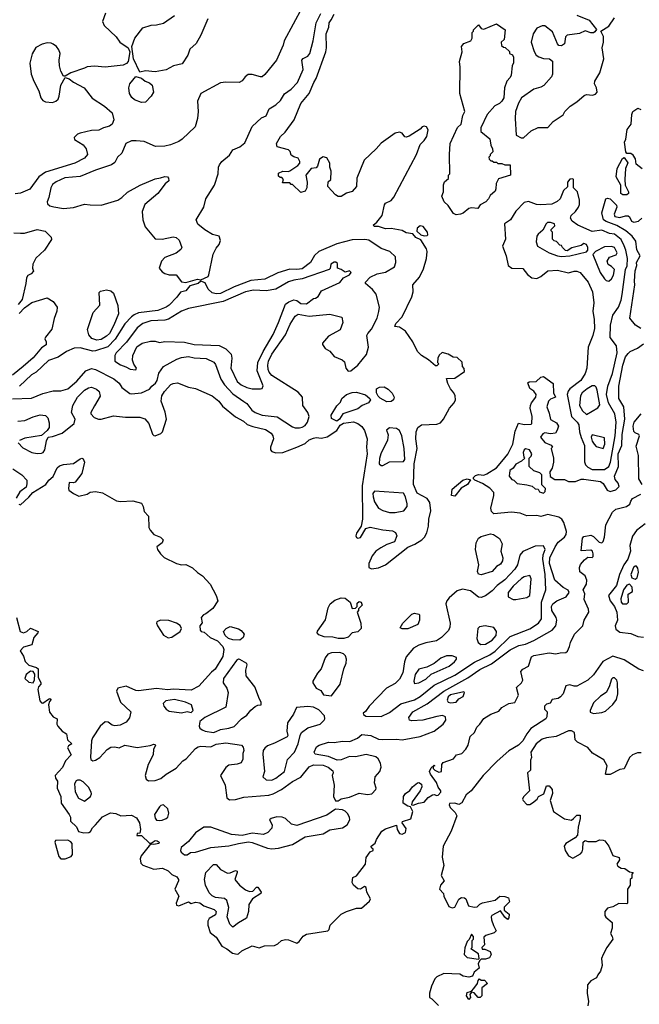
# Model space of a CAD drawing. Extents: x 2293830 to 2387798, y 66850 to 233222.
# Tile 18 of 192: x 2324948 to 2329415, y 138335 to 145438. Entities that reach past the tile are written whole.
import ezdxf

# ---------------------------------------------------------------- set-up
doc = ezdxf.new("R2010")
doc.units = 0

msp = doc.modelspace()

# ---------------------------------------------------------------- linework, layer by layer
at = {"layer": '0CON05XD'}
for points in [[(2325565.7, 145485), (2325546, 145425), (2325556.2, 145395), (2325643.3, 145315), (2325670, 145275), (2325730, 145235), (2325742.5, 145205), (2325730, 145135), (2325718.3, 145121.7), (2325695, 145110), (2325565, 145095.7), (2325487.3, 145102.7), (2325435, 145097.5), (2325415, 145088.6), (2325317.5, 145055), (2325275, 145030), (2325265, 145030), (2325245.7, 145065.7), (2325235.6, 145105), (2325232.7, 145145), (2325239.4, 145195), (2325230.7, 145220.7), (2325213.6, 145243.6), (2325190.5, 145260.5), (2325175, 145268.1), (2325145, 145270.6), (2325108.9, 145261.1), (2325065, 145236), (2325038.1, 145191.9), (2325021.4, 145125), (2325030.6, 145045), (2325049.2, 144995), (2325086, 144925), (2325101.2, 144875), (2325115.8, 144855.8), (2325135, 144844.2), (2325185, 144841.4), (2325209.3, 144850.7), (2325224.2, 144865), (2325232.5, 144885), (2325244.2, 144965.8), (2325275, 145020), (2325305, 145010), (2325335, 144986), (2325413.3, 144945), (2325471.7, 144871.7), (2325558.8, 144815), (2325615.8, 144765), (2325626, 144715), (2325613.8, 144685), (2325595, 144670), (2325552.3, 144657.7), (2325519.5, 144640.5), (2325465, 144637.5), (2325385, 144620), (2325365, 144611.2), (2325341.7, 144588.3), (2325342.3, 144572.3), (2325406.7, 144535), (2325426.2, 144505), (2325436.7, 144465), (2325415, 144438.8), (2325345, 144403.1), (2325135, 144338.1), (2325085.8, 144305), (2325020, 144215), (2324955, 144186.7), (2324915, 144180.6)], [(2326985, 145526.7), (2326855.3, 145285), (2326847.2, 145252.8), (2326799.2, 145145), (2326715, 145041.2), (2326695, 145026.7), (2326685, 145026.7), (2326623, 145043), (2326595, 145042.5), (2326572.5, 145025), (2326553, 144997), (2326530, 144985), (2326435, 144988), (2326395, 144982.5), (2326254.5, 144905.5), (2326229.1, 144850.9), (2326234.2, 144775.8), (2326230.8, 144725), (2326212, 144665), (2326120, 144575), (2326095, 144558.8), (2326035.9, 144534.1), (2325995, 144526.2), (2325925.9, 144524.1), (2325845, 144560), (2325786.7, 144563.3), (2325755, 144563.3), (2325712.5, 144545), (2325683.8, 144475), (2325653.2, 144446.8), (2325633.1, 144406.9), (2325610.3, 144389.7), (2325495, 144353.3), (2325385, 144306.5), (2325274.1, 144295.9), (2325210.9, 144269.1), (2325185, 144248), (2325171.4, 144225), (2325158, 144155), (2325146.2, 144125), (2325149.3, 144109.3), (2325166.1, 144096.1), (2325195, 144087.5), (2325265, 144076.7), (2325335, 144081.8), (2325415, 144107.5), (2325455, 144101.1), (2325535, 144100.8), (2325655, 144136.2), (2325685, 144154), (2325725, 144194), (2325817, 144243), (2325925, 144290), (2325962, 144298), (2325995, 144307.5), (2326012.5, 144305), (2326021.2, 144295), (2326022.5, 144275), (2325996.2, 144253.8), (2325944, 144185), (2325851.2, 144105), (2325830, 144055), (2325836, 143995), (2325852.7, 143942.7), (2325925, 143856.7), (2325975, 143854), (2326055, 143871.2), (2326075, 143866.7), (2326097.5, 143847.5), (2326117.5, 143795), (2326110.7, 143779.3), (2326075, 143753.8), (2325995, 143723.3), (2325970, 143695), (2325953.8, 143645), (2325975, 143618.8), (2325995, 143607.5), (2326025, 143596.2), (2326075, 143596.7), (2326115, 143546.7), (2326145, 143541.2)], [(2326303.3, 145445), (2326253.3, 145325), (2326220, 145265), (2326175, 145226.2), (2326159.1, 145180.9), (2326120.5, 145119.5), (2326055.9, 145104.1), (2326005, 145077.1), (2325925, 145061.9), (2325855, 145068), (2325815, 145060), (2325767.5, 145155), (2325757.5, 145245), (2325778.8, 145305), (2325835, 145378), (2325895, 145399.4), (2325935, 145401.1), (2325985, 145413.5), (2326065, 145467.5)], [(2326145, 143541.2), (2326230, 143565), (2326255, 143560), (2326305.6, 143584.4), (2326312.7, 143597.3), (2326342.6, 143747.4), (2326365, 143790), (2326386.2, 143815), (2326396.7, 143845), (2326385.9, 143875.9), (2326338.3, 143888.3), (2326282.1, 143922.1), (2326233.2, 143963.2), (2326219.2, 143995), (2326276.2, 144085), (2326288.8, 144145), (2326352, 144245), (2326379.2, 144325), (2326381.2, 144375), (2326388.8, 144391.2), (2326406.2, 144415), (2326459.5, 144460.5), (2326485, 144498.8), (2326535, 144521.4), (2326570.7, 144549.3), (2326625, 144666.7), (2326690.7, 144729.3), (2326725, 144743.1), (2326746.2, 144793.8), (2326795.4, 144824.6), (2326828.8, 144855), (2326856.2, 144903.8), (2326905, 144936), (2326950, 144985), (2326991.7, 145078.3), (2326981.8, 145145), (2326991.9, 145158.1), (2327026.4, 145175), (2327038.8, 145195), (2327064.1, 145285.9), (2327086.1, 145415), (2327118.1, 145481.9)], [(2327535, 141484.4), (2327585, 141504.4), (2327747.2, 141632.8), (2327796.7, 141653.3), (2327848, 141685), (2327866.3, 141703.7), (2327882.2, 141735), (2327895.4, 141784.6), (2327898.5, 141835), (2327911.2, 141895), (2327903.8, 141953.8), (2327884.7, 141984.7), (2327813.1, 142023.1), (2327787.3, 142085), (2327790.7, 142235), (2327814.4, 142345), (2327803.3, 142415), (2327805.6, 142464.4), (2327818, 142495), (2327844.5, 142515.5), (2327955, 142518.8), (2327980.5, 142529.5), (2328003.8, 142555), (2328046.9, 142635), (2328080.6, 142675), (2328090, 142695), (2328088.1, 142725), (2328078.9, 142745), (2328054.4, 142775), (2328035, 142812.5), (2328025, 142850), (2328085, 142852.5), (2328155, 142900), (2328151.7, 142921.7), (2328140, 142935), (2328138.3, 142968.3), (2328101.7, 143001.7), (2328073, 143003), (2328036, 143026), (2327993.9, 143036.1), (2327971.7, 143018.3), (2327962.5, 142995), (2327960, 142965), (2327970, 142955), (2327955, 142940), (2327945, 142940), (2327894.3, 142984.3), (2327844.4, 143014.4), (2327816.2, 143045), (2327782.5, 143115), (2327729.7, 143189.7), (2327685, 143218.8), (2327652.5, 143225), (2327660, 143245), (2327706.2, 143295), (2327775, 143437.5), (2327783.8, 143475), (2327783.3, 143525), (2327830.7, 143579.3), (2327860.3, 143639.7), (2327881.4, 143715), (2327886, 143765), (2327880, 143785), (2327839.3, 143849.3), (2327805, 143866.7), (2327782.3, 143892.3), (2327735, 143900.9), (2327705, 143916.8), (2327625, 143931.1), (2327585, 143929.5), (2327535, 143945.7), (2327505, 143946.7), (2327496.7, 143955), (2327523.8, 143976.2), (2327561.9, 144025), (2327577, 144103), (2327585, 144113.3), (2327625, 144133.8), (2327645, 144156.7), (2327808.1, 144465), (2327835, 144537.5), (2327865, 144566.7), (2327883.8, 144595), (2327893, 144643), (2327880, 144665), (2327865, 144670), (2327850, 144665), (2327835, 144647.5), (2327755, 144596.7), (2327735, 144590), (2327723.6, 144593.6), (2327705, 144620), (2327685, 144626.2), (2327655, 144618.8), (2327555, 144547.5), (2327518.8, 144505), (2327431.2, 144425), (2327377.5, 144295), (2327376.7, 144235), (2327345, 144197.5), (2327305, 144186.7), (2327265, 144162.5), (2327245, 144162.5), (2327223.6, 144173.6), (2327170, 144235), (2327171.7, 144268.3), (2327190, 144285), (2327192.5, 144345), (2327183.3, 144373.3), (2327183, 144403), (2327161.7, 144441.7), (2327135, 144448), (2327108.6, 144431.4), (2327095, 144380), (2327085, 144370), (2327050, 144365), (2327010, 144315), (2327020, 144265), (2327017.5, 144225), (2327005, 144200), (2326975, 144190), (2326915, 144250), (2326905, 144250), (2326895, 144260), (2326841.7, 144261.7), (2326850, 144285), (2326838.3, 144298.3), (2326825, 144300), (2326815, 144310), (2326815, 144330), (2326843.9, 144346.1), (2326885, 144342.5), (2326895, 144347.5), (2326952.5, 144385), (2326967, 144403), (2326967.5, 144415), (2326955, 144440), (2326925, 144447.5), (2326905, 144460), (2326897, 144487), (2326885, 144500), (2326805, 144520), (2326800, 144545), (2326827.5, 144595), (2326863, 144627), (2326925.7, 144714.3), (2326975, 144833.3), (2327035.3, 144904.7), (2327067.8, 144985), (2327086, 145014), (2327155.6, 145205), (2327160.6, 145235), (2327156.7, 145335), (2327175.6, 145385), (2327180, 145415), (2327192.4, 145437.6), (2327215, 145478)], [(2328965, 145470), (2329052.5, 145435), (2329107, 145367), (2329095, 145350), (2329085, 145342.5), (2329065, 145342.5), (2329025, 145356.2), (2328983, 145337), (2328895, 145326.7), (2328883.3, 145315), (2328876.1, 145263.9), (2328855, 145250), (2328835, 145252.5), (2328825, 145262.5), (2328790.3, 145350.3), (2328735, 145393.3), (2328715, 145393.3), (2328675, 145376.7), (2328649.2, 145335), (2328636.2, 145275), (2328657.3, 145207.3), (2328672.3, 145182.3), (2328690.5, 145170.5), (2328725, 145158.8), (2328766.4, 145156.4), (2328788.8, 145138.8), (2328790, 145045), (2328782.5, 145025), (2328725.8, 144964.2), (2328705, 144951.2), (2328655, 144936), (2328566.2, 144875), (2328544.2, 144835), (2328523.1, 144775), (2328519.4, 144725), (2328527.5, 144605), (2328562.5, 144585), (2328580, 144585), (2328634.2, 144635.8), (2328685, 144660), (2328755, 144660), (2328795, 144703.3), (2328865, 144752.5), (2328877.5, 144775), (2328917.5, 144815), (2328963.6, 144846.4), (2329018.3, 144891.7), (2329035, 144897.5), (2329077, 144893), (2329098.3, 144901.7), (2329110, 144915), (2329107.5, 144945), (2329092.5, 144975), (2329093.3, 144995), (2329131.2, 145055), (2329158.8, 145155), (2329147.5, 145235), (2329156.2, 145275), (2329155.9, 145315.9), (2329137.5, 145355), (2329195, 145390), (2329235, 145450)], [(2328095, 144031.2), (2328075, 144040), (2328036.4, 144096.4), (2328007.5, 144125), (2327992.5, 144165), (2328002.5, 144195), (2328003, 144247), (2328011.7, 144268.3), (2328038.3, 144291.7), (2328040, 144315), (2328050, 144325), (2328047.5, 144465), (2328052.5, 144545), (2328105, 144660), (2328130, 144685), (2328143, 144747), (2328157.5, 144775), (2328121.2, 144905), (2328122.5, 145095), (2328117.5, 145135), (2328137.5, 145205), (2328132.5, 145245), (2328150, 145265), (2328200, 145285), (2328210, 145305), (2328210, 145345), (2328220, 145355), (2328220, 145365), (2328255, 145400), (2328273.9, 145373.9), (2328295, 145368.8), (2328385, 145407.5), (2328446.7, 145365), (2328440, 145295), (2328420, 145275), (2328421.7, 145251.7), (2328435, 145240), (2328448.3, 145238.3), (2328478.3, 145208.3), (2328480, 145195), (2328500, 145185), (2328507, 145167), (2328507, 145127), (2328497.5, 145105), (2328491.7, 145038.3), (2328485, 145020), (2328460, 144995), (2328443, 144947), (2328437.5, 144875), (2328425, 144850), (2328407, 144833), (2328373.6, 144816.4), (2328317, 144753), (2328273, 144657), (2328271.7, 144631.7), (2328338.3, 144578.3), (2328343.6, 144533.6), (2328357.5, 144505), (2328360, 144485), (2328340, 144465), (2328340, 144455), (2328330, 144445), (2328331.7, 144431.7), (2328345, 144420), (2328355, 144420), (2328365, 144410), (2328385, 144410), (2328395, 144400), (2328425, 144400), (2328445, 144390), (2328485, 144390), (2328487.5, 144315), (2328400.7, 144289.3), (2328383, 144257), (2328381.7, 144218.3), (2328375, 144200), (2328340.7, 144169.3), (2328327.5, 144145), (2328307.5, 144125), (2328267, 144103), (2328250, 144075), (2328205, 144080), (2328185, 144076.2), (2328145, 144041.2), (2328125, 144033.8), (2328095, 144031.2)], [(2325825, 144840), (2325775, 144860), (2325755.5, 144875.5), (2325740, 144905), (2325733.8, 144945), (2325741.2, 144975), (2325785, 145027.5), (2325826.1, 145016.1), (2325852.5, 144995), (2325885, 144983.3), (2325903.3, 144965), (2325912, 144915), (2325895, 144886.2), (2325855, 144844), (2325825, 144840)], [(2329435, 144362.5), (2329391.2, 144395), (2329387.1, 144435), (2329370.7, 144460.7), (2329355, 144472.5), (2329325, 144472.5), (2329318.8, 144485), (2329308, 144555), (2329316.7, 144575), (2329326.7, 144645), (2329356.1, 144683.9), (2329360.8, 144755), (2329368, 144775), (2329405, 144800), (2329425, 144790)], [(2329295, 144173.3), (2329282.5, 144185), (2329282.5, 144245), (2329248.6, 144305), (2329255.5, 144364.5), (2329292.7, 144437.3), (2329305, 144442.5), (2329331.1, 144405), (2329314.5, 144365), (2329310, 144285), (2329313.3, 144245), (2329336.2, 144195), (2329336.1, 144183.9), (2329325, 144173.8), (2329295, 144173.3)], [(2329075, 142192.5), (2329165, 142193.8), (2329195, 142214.4), (2329207.9, 142245), (2329241.9, 142435), (2329247.2, 142535), (2329237.3, 142595), (2329193.6, 142675), (2329179.2, 142735), (2329189.2, 142795), (2329221.8, 142885), (2329254.6, 143035.4), (2329249.4, 143085), (2329204.4, 143145), (2329207.9, 143235), (2329224.2, 143305.8), (2329263.8, 143365), (2329284.6, 143415), (2329292.3, 143455), (2329314.6, 143635), (2329327.3, 143662.7), (2329330.3, 143715), (2329318.9, 143775), (2329305.5, 143805.5), (2329285, 143851.6), (2329235, 143889.7), (2329200.8, 143895), (2329145, 143919.3), (2329075, 143909.4), (2328970.8, 143955), (2328930, 143985), (2328920, 144005), (2328923.3, 144025), (2328955, 144053.3), (2328975.7, 144084.3), (2328983.8, 144105), (2328984, 144135), (2328970, 144195), (2328940, 144225), (2328940, 144285), (2328935, 144290), (2328915, 144287.5), (2328897.5, 144265), (2328898.3, 144231.7), (2328867.5, 144205), (2328843.6, 144146.4), (2328823.6, 144126.4), (2328785, 144106.7), (2328705, 144101.2), (2328673.9, 144103.9), (2328615, 144126.7), (2328585, 144120), (2328525, 144056.7), (2328486.7, 143995), (2328443.3, 143965), (2328451.2, 143855), (2328429.6, 143805), (2328454.2, 143735), (2328469.2, 143665), (2328495, 143645.7), (2328575, 143642), (2328609.1, 143599.1), (2328641.2, 143575), (2328675, 143570), (2328705.5, 143584.5), (2328755, 143626), (2328825, 143631.9), (2328905, 143611.4), (2328945, 143624.2), (2328965, 143624.2), (2328988.8, 143615), (2329045.3, 143545.3), (2329077.5, 143475), (2329086.2, 143395), (2329079.3, 143335), (2329089.6, 143275), (2329090.9, 143209.2), (2329080.1, 143159.9), (2329047.1, 143075), (2329037.2, 142925), (2329025, 142884.3), (2328994.2, 142835.8), (2328914.4, 142775), (2328901.3, 142758.7), (2328895.8, 142735), (2328925.3, 142575.3), (2328967.5, 142535), (2328979.5, 142515), (2328984.6, 142465), (2328996.9, 142423.1), (2329020, 142365), (2329019.1, 142249.1), (2329027.4, 142227.4), (2329045, 142209.2), (2329075, 142192.5)], [(2329425, 143211.2), (2329386.7, 143235), (2329346, 143285), (2329382.1, 143525), (2329380.9, 143550.9), (2329386.1, 143625), (2329397.8, 143665), (2329395.6, 143685), (2329420, 143735), (2329397.6, 143777.6), (2329389.3, 143839.3), (2329364.2, 143875), (2329318.1, 143915), (2329253.7, 143953.7), (2329175, 143982.5), (2329157.5, 143995), (2329144.6, 144045), (2329174.7, 144145.3), (2329185, 144151.4), (2329205, 144144.3), (2329249.4, 144099.4), (2329253.1, 144085), (2329233.1, 144035), (2329238.3, 144018.3), (2329275, 144011.8), (2329315, 144023.8), (2329335, 144023.3), (2329345.4, 144015.4), (2329359.1, 143985), (2329375, 143977.3), (2329408, 143985), (2329433.8, 144005)], [(2328855, 143730), (2328915, 143734), (2329035, 143762.5), (2329043.3, 143775), (2329044, 143795), (2329035, 143816.2), (2329015, 143823.3), (2328995, 143810), (2328928.3, 143791.7), (2328895, 143770), (2328881.7, 143771.7), (2328860, 143795), (2328855, 143810), (2328841.7, 143811.7), (2328818.3, 143838.3), (2328801.7, 143841.7), (2328790, 143855), (2328790, 143905), (2328780, 143915), (2328780, 143925), (2328805, 143950), (2328802.5, 143965), (2328775, 143975.6), (2328753.8, 143975), (2328742.5, 143965), (2328720, 143920), (2328685, 143890), (2328676.2, 143875), (2328671.2, 143835), (2328680, 143805), (2328765, 143756.7), (2328825, 143734.2), (2328855, 143730)], [(2324905, 143901.2), (2324955, 143896.7), (2324983, 143897), (2325075, 143923.3), (2325131.7, 143911.7), (2325175, 143870), (2325177, 143853), (2325127.5, 143775), (2325063.6, 143716.4), (2325042.5, 143675), (2325040, 143645), (2325047, 143623), (2325030, 143605), (2325007, 143593), (2324997.5, 143575), (2324993.3, 143535), (2324965, 143420), (2324937, 143383)], [(2327865, 143877.5), (2327885, 143880), (2327890, 143885), (2327887.5, 143905), (2327856.7, 143945), (2327835, 143950), (2327813.3, 143935), (2327812, 143912), (2327840, 143885), (2327865, 143877.5)], [(2326935, 142493.3), (2326965, 142494.4), (2326985, 142498.1), (2327005, 142510.8), (2327022.9, 142535), (2327034.1, 142574.1), (2327024.2, 142604.2), (2326990, 142655), (2326986, 142715), (2326955, 142750.8), (2326765, 142870), (2326745.5, 142895), (2326738.9, 142915), (2326736.2, 142945), (2326742.9, 142975), (2326766.2, 143025), (2326864.5, 143165), (2326897.6, 143242.4), (2326935, 143298), (2326955, 143314.3), (2327035, 143299.1), (2327185, 143314.2), (2327271.5, 143291.5), (2327277.3, 143252.7), (2327258.8, 143201.2), (2327174, 143155), (2327132, 143105), (2327131.4, 143095), (2327150, 143065), (2327183.6, 143046.4), (2327215, 143007.5), (2327272.5, 142985), (2327289.5, 142969.5), (2327300, 142925), (2327315, 142903.3), (2327335, 142903.8), (2327385, 142946), (2327447.1, 143022.9), (2327463.8, 143075), (2327450.9, 143159.1), (2327457.1, 143175), (2327484.1, 143205.9), (2327524.5, 143285.5), (2327538.3, 143331.7), (2327541.1, 143365), (2327517, 143457), (2327491.7, 143491.7), (2327442, 143535), (2327440, 143545), (2327475, 143580.4), (2327525.3, 143604.7), (2327585, 143617.1), (2327650, 143655), (2327660, 143685), (2327656.1, 143726.1), (2327616.2, 143765), (2327555, 143786.9), (2327465, 143846.7), (2327435, 143851.8), (2327345, 143849.7), (2327235, 143820.3), (2327105, 143765.8), (2327074.4, 143735.6), (2327044, 143685), (2326985, 143640.8), (2326945, 143634.7), (2326895, 143638.6), (2326808.5, 143611.5), (2326715, 143566.7), (2326615, 143555.5), (2326495, 143511.2), (2326395, 143462.5), (2326365, 143460), (2326335, 143467.1), (2326306, 143495), (2326285, 143540), (2326255, 143552.5), (2326235.6, 143534.4), (2326175, 143516.7), (2326145, 143482.5), (2326107, 143473), (2326081.2, 143435), (2326025, 143377.5), (2326005, 143364.4), (2325945, 143340.8), (2325805, 143322.1), (2325772.1, 143307.9), (2325755, 143293.1), (2325705, 143244.5), (2325637.4, 143132.6), (2325582.7, 143077.3), (2325495, 143047.8), (2325475, 143047.1), (2325385, 143071.8), (2325340.9, 143069.1), (2325285.3, 143044.7), (2325225, 143002.1), (2325155, 142980), (2325067.8, 142895), (2325034.3, 142875), (2324946.4, 142793.6)], [(2329195, 143552.5), (2329215, 143567.5), (2329230, 143595), (2329236.2, 143635), (2329215, 143657.5), (2329190.7, 143670.7), (2329183, 143697), (2329200, 143725), (2329247.7, 143742.3), (2329255.8, 143755), (2329236, 143795), (2329215, 143802.5), (2329165, 143800), (2329100, 143765), (2329080, 143745), (2329133.8, 143615), (2329165, 143567.5), (2329176.4, 143556.4), (2329195, 143552.5)], [(2326685, 142773.8), (2326695, 142777.5), (2326703.3, 142796.7), (2326659.5, 142905), (2326663.8, 142965), (2326702.7, 143045), (2326775, 143166), (2326815, 143253.8), (2326864, 143385), (2326887.3, 143402.7), (2326925, 143416.7), (2326945, 143412.9), (2326975, 143390), (2327015, 143388), (2327065, 143427.5), (2327081.7, 143428.3), (2327099.3, 143440.7), (2327125, 143482.5), (2327255, 143541.2), (2327283.6, 143576.4), (2327325, 143597.5), (2327337.5, 143615), (2327325, 143626.7), (2327295, 143617.5), (2327266.7, 143636.7), (2327240, 143645), (2327238.3, 143678.3), (2327227.8, 143687.8), (2327215, 143687.7), (2327191.9, 143675), (2327187, 143643), (2327180, 143635), (2326985, 143568.6), (2326925, 143557.8), (2326885, 143546.9), (2326795.4, 143494.6), (2326725, 143481.5), (2326633.6, 143486.3), (2326575, 143475.3), (2326415, 143404.6), (2326165, 143355.4), (2326115.3, 143334.7), (2326021.9, 143278.1), (2325995, 143271.1), (2325892.5, 143265), (2325835, 143245.6), (2325795.8, 143215), (2325718.8, 143111.2), (2325642.9, 143035), (2325634.3, 143015), (2325634.5, 142974.5), (2325675, 142947.5), (2325714.3, 142934.3), (2325745, 142916.2), (2325785, 142912.5), (2325790, 142925), (2325771.7, 142951.7), (2325762.3, 142982.3), (2325762.5, 143015), (2325791.5, 143078.5), (2325830, 143105), (2325890.8, 143119.2), (2325925, 143118.8), (2325955, 143108.9), (2325995, 143115.6), (2326135, 143112.7), (2326205, 143095.4), (2326385, 143087.5), (2326435, 143064.3), (2326472.5, 143025), (2326476.9, 142995), (2326469.1, 142925), (2326515, 142828), (2326545, 142804.4), (2326585, 142784.5), (2326625, 142775.6), (2326685, 142773.8)], [(2325505, 143125.4), (2325467.6, 143137.6), (2325445.3, 143165.3), (2325438, 143202), (2325478.9, 143325), (2325525, 143377.5), (2325520, 143470), (2325531.7, 143478.3), (2325575, 143488.6), (2325605, 143481.9), (2325624.3, 143465), (2325656.7, 143375), (2325659.4, 143315), (2325626.8, 143235), (2325594.5, 143175), (2325575, 143155.5), (2325535, 143131.8), (2325505, 143125.4)], [(2324945, 143317.5), (2324981.7, 143358.3), (2325035, 143397.5), (2325145, 143432.5), (2325190, 143405), (2325217.5, 143365), (2325216.7, 143335), (2325197, 143283), (2325180, 143205), (2325133, 143147), (2325130, 143135), (2325140, 143115), (2325138.3, 143091.7), (2325105, 143070), (2325045, 142998.8), (2324972.5, 142935), (2324895, 142874.4)], [(2325405, 142268.8), (2325416, 142245), (2325395, 142163.3), (2325347.3, 142102.7), (2325335, 142096.7), (2325305, 142100), (2325298.8, 142055), (2325302.7, 142042.7), (2325335, 142018.8), (2325375, 142001.2), (2325435, 142016.2), (2325455, 142028.8), (2325495, 142033.8), (2325545, 142023.8), (2325645, 141966), (2325675, 141961.2), (2325763, 141967), (2325825, 141950), (2325837, 141927), (2325845, 141890), (2325876.4, 141856.4), (2325880, 141775), (2325888.8, 141755), (2325915, 141723.3), (2325962.5, 141705), (2325982.5, 141685), (2325975.9, 141664.1), (2325937.5, 141635), (2325942.5, 141615), (2325963.3, 141585), (2325988.8, 141558.8), (2326077.5, 141515), (2326115, 141504.2), (2326145, 141508), (2326194.2, 141484.2), (2326229.7, 141449.7), (2326267, 141427), (2326322, 141365), (2326364.2, 141285), (2326376, 141245), (2326339.7, 141190.3), (2326289.2, 141150.8), (2326272.5, 141145), (2326257.5, 141125), (2326263, 141087), (2326247.5, 141065), (2326248.8, 141035), (2326257.5, 141025), (2326278.6, 141018.6), (2326321.7, 140981.7), (2326375, 140956.2), (2326413.3, 140915), (2326420, 140895), (2326412, 140845), (2326358.3, 140751.7), (2326330, 140730), (2326239.3, 140630.7), (2326185, 140600.6), (2326055, 140609.1), (2326015, 140604.1), (2325935, 140613.2), (2325805, 140596.4), (2325785, 140599.5), (2325715, 140630.6), (2325655, 140616), (2325646.2, 140593.8), (2325675.5, 140515.5), (2325749.2, 140445), (2325739.1, 140400.9), (2325715, 140370.8), (2325671.7, 140348.3), (2325633.4, 140343.4), (2325615, 140349.2), (2325585, 140371.2), (2325565, 140373.8), (2325528.7, 140341.3), (2325473.8, 140256.2), (2325466.9, 140235), (2325458.8, 140118.8), (2325461.4, 140101.4), (2325475, 140091.2), (2325495, 140096), (2325525, 140115.8), (2325577.5, 140172.5), (2325605, 140189.5), (2325635, 140192.5), (2325665, 140185.5), (2325705, 140204.4), (2325795, 140187.8), (2325887.7, 140202.3), (2325915, 140212.5), (2325925, 140210), (2325927, 140203), (2325913.6, 140176.4), (2325911.2, 140135), (2325874.1, 140065.9), (2325852.5, 139985), (2325858.8, 139958.8), (2325876, 139946), (2325925, 139950), (2325965, 139963.6), (2326004.1, 139995.9), (2326075, 140038.1), (2326125, 140091.4), (2326147.1, 140105), (2326215, 140179.4), (2326235, 140192.9), (2326255, 140197.1), (2326325, 140193.5), (2326365, 140210.6), (2326435, 140220.8), (2326546.7, 140205), (2326559.5, 140189.5), (2326563.3, 140165), (2326556.4, 140143.6), (2326556.1, 140103.9), (2326545, 140077.5), (2326517, 140067), (2326455, 140060), (2326435, 140043.3), (2326396.2, 139985), (2326430, 139915), (2326442.5, 139825), (2326460.7, 139810.7), (2326505, 139812), (2326565, 139828.6), (2326745, 139843.6), (2326775, 139852.2), (2326834.6, 139885.4), (2326915, 139941.2), (2326975, 139972.5), (2327035, 140047.5), (2327067, 140063), (2327135, 140060), (2327172.5, 140045), (2327205, 140020), (2327207.5, 140005), (2327200, 139985), (2327216.2, 139915), (2327210, 139835), (2327225, 139802.5), (2327245, 139802.5), (2327265, 139816.7), (2327325, 139828.8), (2327395, 139858), (2327455, 139848), (2327485.9, 139854.1), (2327516.2, 139885), (2327518.8, 139895), (2327506.7, 139933.3), (2327510.8, 139975), (2327544.3, 140015), (2327554.2, 140045), (2327550, 140075), (2327532, 140105), (2327515, 140120), (2327445, 140138), (2327368.8, 140121.2), (2327325, 140122), (2327265, 140098.8), (2327236.4, 140096.4), (2327175, 140123.8), (2327079.3, 140139.3), (2327070, 140155), (2327088.8, 140191.2), (2327107.5, 140205), (2327175, 140226.2), (2327215, 140222.5), (2327275, 140233.3), (2327328.9, 140231.1), (2327384.4, 140255.6), (2327415, 140282.5), (2327480, 140275), (2327535, 140248.8), (2327565.9, 140244.1), (2327665, 140248.8), (2327705, 140242), (2327835, 140265.8), (2327935, 140305.8), (2328000, 140355), (2328021.2, 140385), (2328018.3, 140408.3), (2327995, 140417.5), (2327955, 140412.2), (2327855, 140385.7), (2327775, 140378.8), (2327757.5, 140385), (2327753.3, 140405), (2327782.5, 140445), (2327885, 140501.9), (2328006.2, 140595), (2328178.8, 140691.2), (2328265, 140749.6), (2328348.4, 140791.6), (2328485, 140893.1), (2328547, 140923), (2328595, 140932.9), (2328655, 140958.5), (2328785.8, 141034.2), (2328812.7, 141065), (2328821.2, 141105), (2328816.1, 141126.1), (2328785.4, 141175.4), (2328781.8, 141205), (2328791.9, 141225), (2328820, 141245), (2328886.7, 141275), (2328910, 141305), (2328901.7, 141321.7), (2328865, 141340.8), (2328805, 141394.4), (2328768.2, 141515), (2328770.5, 141555), (2328809.3, 141635), (2328830.9, 141669.1), (2328875, 141704.4), (2328888.1, 141725), (2328890.5, 141745), (2328870.8, 141810.8), (2328855.4, 141835.4), (2328835, 141849.4), (2328755, 141867.5), (2328705, 141853.1), (2328675, 141862), (2328605, 141858.8), (2328556.8, 141876.8), (2328494.2, 141885.8), (2328365, 141872.5), (2328350.5, 141890.5), (2328344, 141915), (2328366.7, 142005), (2328366.1, 142026.1), (2328338.3, 142058.3), (2328285, 142092.5), (2328230, 142115), (2328220, 142125), (2328220, 142135), (2328235, 142150), (2328255, 142156.7), (2328295, 142152.5), (2328315, 142162.5), (2328384.3, 142205.7), (2328425, 142250.8), (2328466.9, 142303.1), (2328502.2, 142375), (2328520.3, 142469.7), (2328543.9, 142526.1), (2328585, 142517.5), (2328635, 142520), (2328640, 142525), (2328642.5, 142575), (2328627.5, 142635), (2328630, 142655), (2328636.7, 142675), (2328668, 142715), (2328670.6, 142735), (2328655, 142758.6), (2328625, 142776.7), (2328611.7, 142818.3), (2328620, 142825), (2328671.7, 142828.3), (2328705, 142858.8), (2328725, 142864), (2328793.9, 142813.9), (2328797, 142747), (2328810, 142715), (2328775, 142700), (2328760, 142685), (2328747.5, 142645), (2328765, 142600), (2328773.9, 142553.9), (2328818.8, 142528.8), (2328831.2, 142505), (2328823.6, 142476.4), (2328810, 142455), (2328775, 142450), (2328735, 142456.7), (2328720.5, 142449.5), (2328703.3, 142425), (2328735, 142387.5), (2328778.3, 142368.3), (2328790, 142355), (2328780, 142345), (2328797.5, 142275), (2328797, 142247), (2328787, 142203), (2328770, 142175), (2328771.7, 142141.7), (2328805, 142120), (2328875, 142120), (2328905, 142107.5), (2328955, 142107.5), (2328995, 142123.3), (2329015, 142123.3), (2329135, 142106.2), (2329155, 142092.5), (2329183.3, 142045), (2329205, 142034.4), (2329244.5, 142045.5), (2329270.7, 142069.3), (2329262, 142095), (2329240.2, 142120.2), (2329236.1, 142145), (2329263.9, 142215), (2329262.9, 142305), (2329288.5, 142365), (2329291.8, 142445), (2329309.4, 142555), (2329303.8, 142645), (2329266.2, 142705), (2329268.1, 142795), (2329295.6, 142945), (2329315.6, 143005), (2329335, 143030.8), (2329350, 143045), (2329400.9, 143069.1), (2329445, 143100)], [(2324895, 142703.8), (2325033.2, 142706.8), (2325115, 142741.1), (2325190.3, 142759.7), (2325245, 142761.2), (2325295, 142775.5), (2325359.3, 142830.7), (2325424.7, 142905.3), (2325465, 142921.4), (2325495, 142914.3), (2325626.3, 142846.3), (2325664, 142815), (2325685, 142784.3), (2325742.3, 142742.3), (2325755, 142738.8), (2325825, 142746.9), (2325885, 142772.2), (2325901.1, 142795), (2325926.4, 142815), (2325939.2, 142835), (2325951.5, 142888.5), (2325985, 142936), (2326081.2, 142988.8), (2326115, 143002), (2326165, 143008.6), (2326205, 142998.6), (2326293, 142993), (2326346.8, 142966.8), (2326360.3, 142950.3), (2326397.8, 142845), (2326423.4, 142803.4), (2326485, 142738.1), (2326564.5, 142684.5), (2326585, 142668), (2326620.9, 142620.9), (2326645, 142604.5), (2326695, 142585.5), (2326803, 142573), (2326915, 142500), (2326935, 142493.3)], [(2324937.5, 142385), (2324969.5, 142349.5), (2325035, 142316.7), (2325075, 142307.5), (2325105, 142310), (2325116.7, 142315), (2325128.8, 142335), (2325140.7, 142399.3), (2325153.6, 142426.4), (2325185, 142430), (2325255, 142456), (2325341.2, 142525), (2325348, 142555), (2325322, 142605), (2325330.8, 142655), (2325365, 142715.8), (2325415, 142764.2), (2325445, 142782), (2325465, 142785.8), (2325502.7, 142772.7), (2325522, 142755), (2325527, 142723), (2325487.9, 142652.1)], [(2325487.9, 142652.1), (2325461.2, 142605), (2325462, 142595), (2325485, 142568.8), (2325515, 142555.8), (2325535, 142555.8), (2325625, 142580.8), (2325711.1, 142571.1), (2325815, 142571.1), (2325849.5, 142559.5), (2325879.2, 142525), (2325905, 142447.5), (2325915, 142437.5), (2325925, 142436.7), (2325965, 142452), (2325977.5, 142465), (2326005.6, 142555), (2325997.2, 142607.2), (2325967.5, 142685), (2325973.3, 142725), (2325991.9, 142755), (2326038.8, 142805), (2326055, 142814), (2326085, 142818), (2326165, 142787.1), (2326215, 142778), (2326336.2, 142725), (2326384, 142685), (2326410.3, 142650.3), (2326502.8, 142572.8), (2326560.7, 142540.7), (2326586.8, 142516.8), (2326628, 142502), (2326720.9, 142480.9), (2326760, 142455), (2326774, 142435), (2326778, 142415), (2326756.7, 142355), (2326756.7, 142335), (2326765, 142323.3), (2326795, 142312.5), (2326846.1, 142316.1), (2326946.6, 142353.4), (2327005, 142380.8), (2327035, 142405.8), (2327065, 142418.6), (2327085, 142423.1), (2327125, 142419.4), (2327165, 142428.6), (2327233.3, 142475), (2327258.3, 142511.7), (2327283.6, 142526.4), (2327355, 142536.2), (2327385, 142523.8), (2327415, 142502), (2327433.3, 142475), (2327453.1, 142415), (2327448.9, 142355), (2327453, 142307), (2327418.1, 142075), (2327420, 141835), (2327410, 141785), (2327375, 141732.5), (2327371.2, 141715), (2327375, 141702.5), (2327385, 141697.5), (2327405, 141702.5), (2327443.6, 141766.4), (2327475, 141776.2), (2327565, 141757.1), (2327635, 141750), (2327657.3, 141737.3), (2327666, 141715), (2327649.7, 141670.3), (2327595, 141651.9), (2327551.9, 141628.1), (2327516.1, 141603.9), (2327489.3, 141570.7), (2327466, 141515), (2327466.2, 141486.2), (2327485, 141476.7), (2327535, 141484.4)], [(2327595, 142681.2), (2327547, 142707), (2327531.7, 142721.7), (2327520, 142745), (2327520, 142775), (2327543, 142787), (2327575, 142790), (2327605, 142772.5), (2327633.6, 142743.6), (2327646.7, 142715), (2327642.5, 142695), (2327625, 142683.3), (2327595, 142681.2)], [(2329035, 142590), (2329115, 142637.5), (2329131.2, 142658.8), (2329112, 142765), (2329105, 142787.5), (2329095, 142796.7), (2329075, 142795.8), (2329038.8, 142775), (2329002.5, 142745), (2328990, 142725), (2328984.4, 142655), (2329005, 142616.7), (2329035, 142590)], [(2327235, 142542.5), (2327195, 142560), (2327193.8, 142585), (2327235, 142652.5), (2327260.7, 142679.3), (2327271.2, 142705), (2327305, 142734), (2327345, 142749.2), (2327375, 142751.2), (2327441.7, 142731.7), (2327472.5, 142705), (2327477.5, 142695), (2327462.5, 142675), (2327415.8, 142654.2), (2327385, 142630), (2327276.4, 142593.6), (2327253, 142557), (2327235, 142542.5)], [(2324935, 142542.5), (2324985, 142546.7), (2325045, 142574), (2325095, 142586.2), (2325133.6, 142583.6), (2325150, 142565), (2325160.7, 142530.7), (2325160, 142495), (2325146.4, 142473.6), (2325105, 142437.5), (2324985, 142420), (2324947, 142403)], [(2329436.4, 142085), (2329411.4, 142125), (2329409.6, 142295), (2329391.3, 142361.3), (2329417.5, 142435), (2329412, 142445), (2329385, 142456.4), (2329375, 142468), (2329371.6, 142505), (2329377.5, 142535), (2329428, 142595)], [(2327565, 142222.5), (2327615, 142247.5), (2327715, 142251.2), (2327723.8, 142265), (2327720, 142345), (2327704, 142435), (2327686, 142475), (2327665, 142488), (2327615, 142492.5), (2327593, 142477), (2327603.6, 142443.6), (2327598.8, 142405), (2327550.8, 142305), (2327542.5, 142272.5), (2327540, 142235), (2327553, 142223), (2327565, 142222.5)], [(2329155, 142343.3), (2329167.5, 142375), (2329165, 142422.5), (2329075, 142442.5), (2329068.8, 142425), (2329075, 142397.5), (2329088.8, 142375), (2329105, 142360), (2329155, 142343.3)], [(2328725, 142022.5), (2328736.7, 142035), (2328737.5, 142055), (2328713, 142083), (2328711.2, 142155), (2328698.3, 142168.3), (2328653.9, 142183.9), (2328620, 142215), (2328620, 142275), (2328635, 142290), (2328640, 142305), (2328622.5, 142335), (2328595, 142342.5), (2328584.2, 142335.8), (2328576.7, 142315), (2328583, 142283), (2328590, 142275), (2328565, 142252.5), (2328525, 142232.5), (2328506.7, 142203.3), (2328482.5, 142185), (2328477.5, 142145), (2328495, 142120), (2328510, 142115), (2328535, 142092.5), (2328605, 142083.3), (2328641.7, 142071.7), (2328663, 142053), (2328685, 142050), (2328695, 142032.5), (2328725, 142022.5)], [(2324941.7, 141941.7), (2324955, 141937.5), (2325015, 141993.3), (2325042.5, 142027.5), (2325137.5, 142085), (2325157.5, 142115), (2325188.3, 142141.7), (2325218.8, 142205), (2325235, 142218.8), (2325265, 142230), (2325335, 142236.2), (2325385, 142270.8), (2325395, 142274), (2325405, 142268.8)], [(2324897.7, 142197.7), (2324963.3, 142155), (2324998.8, 142115), (2325000.7, 142089.3), (2324993.6, 142066.4), (2324948.3, 142031.7), (2324922.5, 141985)], [(2328085, 142000), (2328060, 142005), (2328065, 142050), (2328142.5, 142115), (2328175, 142126.2), (2328198.3, 142118.3), (2328175.9, 142084.1), (2328131.7, 142058.3), (2328085, 142000)], [(2327345.9, 139214.1), (2327349.3, 139250.7), (2327375, 139261.4), (2327440.3, 139345), (2327446.5, 139395), (2327475, 139433.8), (2327496.2, 139445), (2327496.2, 139455), (2327484.1, 139464.1), (2327482.5, 139475), (2327511.4, 139498.6), (2327519.2, 139525), (2327558, 139585), (2327585, 139601.4), (2327665, 139626.7), (2327670, 139595), (2327686.6, 139566.6), (2327705, 139561.5), (2327730, 139575), (2327733.9, 139603.9), (2327706.2, 139645), (2327706.7, 139653.3), (2327766.8, 139673.2), (2327782.2, 139725), (2327765, 139760), (2327745, 139763.3), (2327712.5, 139785), (2327716, 139835), (2327729.2, 139855), (2327761.5, 139878.5), (2327780.6, 139905), (2327815, 139933.8), (2327825, 139936.2), (2327844.1, 139924.1), (2327847.5, 139905), (2327835.6, 139875), (2327777.5, 139795), (2327773.3, 139773.3), (2327785, 139770.8), (2327823.9, 139786.1), (2327865, 139793.3), (2327892.3, 139827.7), (2327925, 139845.5), (2327935, 139849.4), (2327955, 139840.8), (2327965, 139843.8), (2327983.3, 139865), (2327983.3, 139875), (2327965, 139902.5), (2327952, 139935), (2327908.8, 139995), (2327902.5, 140015), (2327915, 140040), (2327935, 140060), (2327940, 140055), (2327930, 140050), (2327930, 140035), (2327940, 140025), (2327970, 140010), (2327990, 140015), (2327992.5, 140065), (2328000.5, 140079.5), (2328075, 140104.6), (2328096.1, 140133.9), (2328135.2, 140144.8), (2328164.5, 140175), (2328180, 140205), (2328195, 140268), (2328226.2, 140295), (2328243.1, 140335), (2328265.8, 140355), (2328295, 140395.7), (2328345, 140428.1), (2328401.4, 140448.6), (2328424.6, 140475.4), (2328475, 140504.4), (2328518, 140512), (2328543.2, 140565), (2328530.4, 140619.6), (2328565.5, 140654.5), (2328576, 140674), (2328561.2, 140735), (2328575, 140752.2), (2328615.7, 140775), (2328637.9, 140842.1), (2328655, 140851.2), (2328765, 140870.5), (2328812.7, 140862.7), (2328845, 140870.5), (2328885, 140872), (2328897, 140883), (2328912.5, 140915), (2328918.6, 140945), (2328948.8, 141005), (2329008.2, 141065), (2329018.5, 141105), (2329050, 141165), (2329048.2, 141185), (2329016.2, 141255), (2329021.8, 141295), (2329010.9, 141325), (2329035.4, 141364.6), (2329036.6, 141395), (2329025, 141425.5), (2328986.5, 141455), (2328984.6, 141485), (2328992, 141508), (2329019.4, 141540.6), (2329045, 141559.5), (2329075, 141558), (2329082, 141565), (2329083.3, 141585), (2329077.1, 141605), (2329065, 141611.9), (2328996.1, 141606.1), (2329005, 141697.5), (2329015, 141710), (2329065, 141719.4), (2329085, 141708.6), (2329125, 141667.8), (2329145.7, 141665), (2329155.3, 141674.7), (2329162.9, 141705), (2329174.7, 141795), (2329222.3, 141885), (2329245, 141906.7), (2329322.7, 141925), (2329346.3, 141943.7), (2329353.6, 141965), (2329366.2, 141983.8), (2329427.1, 142015)], [(2327655, 141882.5), (2327717.5, 141895), (2327741.2, 141925), (2327742, 141945), (2327729.2, 141995), (2327715, 142022.5), (2327505, 142037.5), (2327495, 142020), (2327495.8, 141995), (2327505, 141960), (2327534, 141915), (2327565, 141896.2), (2327615, 141883.8), (2327655, 141882.5)], [(2329457.8, 141802.2), (2329395, 141753.8), (2329365, 141712.5), (2329346, 141645), (2329351.4, 141605), (2329332.2, 141545), (2329304.4, 141505), (2329273.3, 141436.7), (2329251.5, 141355), (2329194, 141285), (2329205.6, 141245), (2329235, 141203.8), (2329252.7, 141162.7), (2329258, 141105), (2329241.4, 141065), (2329245, 141042), (2329275, 141018.8), (2329355, 141008.8), (2329405, 140988.8), (2329444.3, 140984.3)], [(2328275, 141433.8), (2328255, 141437.5), (2328247.5, 141457.5), (2328257.5, 141505), (2328234.4, 141615), (2328238, 141665), (2328255, 141696.7), (2328275, 141708.8), (2328342.3, 141727.7), (2328363.9, 141723.9), (2328407.5, 141695), (2328426.4, 141656.4), (2328417.5, 141605), (2328430, 141555), (2328428.8, 141535), (2328415, 141510), (2328385, 141493.3), (2328355, 141456.2), (2328275, 141433.8)], [(2327555, 140412.1), (2327615, 140440.9), (2327695, 140503.5), (2327795, 140530.4), (2327835.2, 140554.8), (2327935, 140637.1), (2328085, 140708.5), (2328227.3, 140802.7), (2328336.7, 140855), (2328375, 140882.9), (2328485, 140987.5), (2328625, 141043.3), (2328688.8, 141085), (2328708.8, 141115), (2328709.2, 141235), (2328740, 141325), (2328736.2, 141436.2), (2328718.8, 141545), (2328722.6, 141577.4), (2328736.7, 141615), (2328725, 141643.3), (2328665, 141639.5), (2328575, 141601.2), (2328552.5, 141575), (2328536.5, 141505), (2328517.5, 141475), (2328445, 141397.5), (2328390.6, 141355), (2328355, 141317.1), (2328305, 141282), (2328275, 141268.8), (2328255, 141271.2), (2328197.6, 141317.6), (2328140.3, 141329.7), (2328103, 141317), (2328045, 141266.9), (2328026.9, 141245), (2328020.6, 141225), (2328051.1, 141085), (2328050, 141055), (2328039.5, 141030.5), (2327988.3, 140981.7), (2327952.6, 140957.4), (2327875, 140943.5), (2327825, 140926.7), (2327786.7, 140905), (2327735, 140842.5), (2327721.4, 140805), (2327710.5, 140725), (2327685, 140680.8), (2327655, 140649.2), (2327593.5, 140616.5), (2327468, 140485), (2327441.7, 140448.3), (2327423.3, 140435), (2327427.5, 140425), (2327444.1, 140414.1), (2327555, 140412.1)], [(2329385, 141402.7), (2329399.3, 141410.7), (2329408.4, 141451.6), (2329405, 141480.8), (2329395, 141495.9), (2329385, 141495.8), (2329374, 141486), (2329354.2, 141435), (2329361.8, 141411.8), (2329385, 141402.7)], [(2328505, 141254), (2328525, 141254.2), (2328605, 141270.6), (2328625.6, 141285), (2328636, 141405), (2328625, 141427.5), (2328585, 141418.1), (2328565, 141405.6), (2328505, 141351.4), (2328470, 141305), (2328470, 141275), (2328505, 141254)], [(2329325, 141222.9), (2329336.7, 141235), (2329335, 141293.3), (2329366.1, 141313.9), (2329364.5, 141345), (2329345, 141365.5), (2329325, 141358.5), (2329301.2, 141325), (2329280.9, 141259.2), (2329284.3, 141235), (2329294.1, 141224.1), (2329325, 141222.9)], [(2327245, 140972.9), (2327205, 140982.5), (2327143, 140987), (2327105, 141001.2), (2327093.3, 141015), (2327093.9, 141026.1), (2327151.7, 141108.3), (2327171.2, 141195), (2327185.9, 141224.1), (2327218.8, 141251.2), (2327266.1, 141266.1), (2327293.6, 141263.6), (2327330, 141235), (2327345, 141190), (2327368.3, 141191.7), (2327380, 141205), (2327381.7, 141228.3), (2327395, 141240), (2327410, 141235), (2327417.5, 141215), (2327391.7, 141188.3), (2327390, 141175), (2327380, 141165), (2327407.5, 141085), (2327410, 141045), (2327385, 141022.5), (2327345, 141014), (2327315, 140983.8), (2327285, 140974.4), (2327245, 140972.9)], [(2327745, 141042.5), (2327705, 141042.5), (2327691.7, 141051.7), (2327710, 141085), (2327775, 141150), (2327795, 141157.5), (2327825, 141150), (2327830, 141145), (2327830, 141105), (2327817.5, 141075), (2327745, 141042.5)], [(2324924.2, 141124.2), (2324950.8, 141025), (2324975.8, 141015.8), (2324999.2, 141025), (2325025, 141047.8), (2325080.8, 141025), (2325080, 141015), (2325049.2, 140980.8), (2325035, 140928.6), (2324975, 140912.3), (2324951.8, 140885), (2324975.6, 140845.6), (2324986.8, 140806.8), (2325015, 140781.1), (2325070, 140765), (2325080.6, 140755), (2325082.2, 140695), (2325101.6, 140655), (2325100.8, 140645), (2325083.8, 140625), (2325079.7, 140605), (2325093.2, 140523.2), (2325105, 140509.2), (2325115, 140507.1), (2325155, 140536.7), (2325165, 140540), (2325173.8, 140535), (2325161.8, 140518.2), (2325155.9, 140495), (2325163.2, 140443.2), (2325188.9, 140408.9), (2325219.2, 140395), (2325216.5, 140356.5), (2325222.2, 140342.2), (2325254.6, 140304.6), (2325284.3, 140285), (2325292.1, 140242.1), (2325323.3, 140215), (2325300.8, 140199.2), (2325293.3, 140185), (2325320, 140135), (2325278.6, 140091.4), (2325257.5, 140042.5), (2325203.3, 139985), (2325206.5, 139966.5), (2325221.1, 139945), (2325218.5, 139895), (2325244.4, 139835), (2325247.1, 139785), (2325304.2, 139705), (2325313.3, 139685), (2325313.8, 139655), (2325358, 139615), (2325371.7, 139581.7), (2325411.2, 139571.2), (2325446.2, 139573.8), (2325458.9, 139581.1), (2325472.4, 139607.6), (2325495, 139628.6), (2325545, 139686.2), (2325603.6, 139716.4), (2325642.3, 139712.3), (2325676.4, 139693.6), (2325755, 139698.8), (2325790.5, 139680.5), (2325811.4, 139645), (2325818.1, 139595), (2325815, 139570), (2325795, 139566), (2325792.3, 139552.3), (2325825, 139553.3), (2325885, 139497.5), (2325895, 139497.5), (2325925, 139516.7), (2325940, 139515), (2325952.5, 139505), (2325950, 139495), (2325915, 139486.7), (2325895, 139490), (2325880.8, 139479.2), (2325824.1, 139405.9), (2325816, 139385), (2325822.4, 139352.4), (2325835, 139338), (2325915, 139308.8), (2325978.1, 139318.1), (2326018.2, 139298.2), (2326045, 139270.8), (2326080, 139255), (2326093.8, 139235), (2326093.8, 139225), (2326066.4, 139166.4), (2326096.2, 139115), (2326077.1, 139065), (2326079.2, 139049.2), (2326096, 139046), (2326164.3, 139074.3), (2326185, 139061.4), (2326215, 139071.5), (2326246.2, 139066.2), (2326275, 139044.2), (2326349.1, 139019.1), (2326364, 139005), (2326360, 138980), (2326315, 138954), (2326304, 138935), (2326303.9, 138906.1), (2326322, 138852), (2326365, 138820), (2326405, 138754), (2326442.5, 138735), (2326483, 138703), (2326515, 138696.7), (2326525, 138700), (2326549.1, 138720.9), (2326625, 138756), (2326675, 138742.9), (2326713.7, 138756.3), (2326785, 138760.3), (2326808.2, 138771.8), (2326835, 138796.2), (2326865, 138802), (2326885, 138800.8), (2326945, 138776.7), (2326961.7, 138788.3), (2326992.4, 138827.6), (2327015, 138841.4), (2327169.4, 138865), (2327178.1, 138875), (2327186.5, 138905), (2327265, 138985.6), (2327305, 139005.6), (2327375, 139027.5), (2327412.2, 139027.8), (2327470.9, 139079.1), (2327476.2, 139095), (2327451.2, 139145), (2327445, 139178), (2327434, 139186), (2327405, 139166), (2327385, 139169.2), (2327355, 139194), (2327345.9, 139214.1)], [(2326018.3, 140978.3), (2326045, 140984.2), (2326104, 141025), (2326113.8, 141045), (2326105, 141066.7), (2326077.5, 141085), (2326024.3, 141104.3), (2325963, 141107), (2325937.5, 141095), (2325933.3, 141085), (2325941.2, 141065), (2325985, 140998), (2326018.3, 140978.3)], [(2326535, 140962.5), (2326485, 140964.3), (2326454.5, 140974.5), (2326428.8, 140995), (2326417.5, 141025), (2326436.7, 141045), (2326465, 141060.8), (2326525, 141043.8), (2326545, 141031.2), (2326566, 141005), (2326558.3, 140981.7), (2326535, 140962.5)], [(2328271.4, 140931.4), (2328305, 140933.3), (2328355, 140961.9), (2328381.9, 140995), (2328384.4, 141025), (2328365, 141052.2), (2328304.5, 141065.5), (2328262.7, 141057.3), (2328250, 141045), (2328243.5, 140975), (2328254.4, 140944.4), (2328271.4, 140931.4)], [(2327195, 140561.1), (2327257.9, 140645), (2327285.5, 140754.5), (2327301.9, 140795), (2327304.3, 140825), (2327297.6, 140847.6), (2327283.4, 140863.4), (2327255, 140871.9), (2327195, 140871.4), (2327170.3, 140859.7), (2327151.2, 140835), (2327120.8, 140755), (2327095.5, 140724.5), (2327062.2, 140665), (2327061.5, 140655), (2327084.7, 140615), (2327118.2, 140598.2), (2327137.8, 140567.8), (2327195, 140561.1)], [(2327795, 140650), (2327825, 140654), (2327875, 140680.8), (2327914.4, 140715.6), (2328045, 140774.4), (2328082, 140805), (2328096.2, 140825), (2328096.1, 140836.1), (2328065, 140850), (2328025, 140849.4), (2327985, 140830.8), (2327937.1, 140792.9), (2327882, 140768), (2327825, 140752.5), (2327798, 140715), (2327788.8, 140665), (2327795, 140650)], [(2326345, 140295.6), (2326365, 140303.5), (2326395, 140316.9), (2326455.9, 140325.9), (2326495, 140339.2), (2326546.7, 140395), (2326585, 140420), (2326615, 140457.5), (2326645, 140482.5), (2326665, 140492.5), (2326690, 140495), (2326690, 140515), (2326676.1, 140536.1), (2326643.1, 140625), (2326580.8, 140705), (2326578.1, 140745), (2326588.1, 140785), (2326585, 140793.3), (2326535, 140822.5), (2326525, 140824.4), (2326510.8, 140815), (2326417.1, 140685), (2326414.3, 140654.3), (2326441.2, 140615), (2326450, 140585), (2326435, 140477.5), (2326282.5, 140405), (2326246.1, 140373.9), (2326240.7, 140340.7), (2326247, 140327), (2326262.5, 140315), (2326285, 140304.2), (2326345, 140295.6)], [(2329445, 140740.4), (2329412, 140752), (2329305, 140818.8), (2329224.7, 140845.3), (2329152.5, 140807.5), (2329085, 140710.6), (2329045, 140672.5), (2328965, 140630.4), (2328945, 140629.6), (2328915, 140640), (2328885, 140632.5), (2328865.3, 140575), (2328847.8, 140552.2), (2328829.8, 140540.2), (2328786.3, 140533.7), (2328772.3, 140507.7), (2328745, 140499.7), (2328731.1, 140485), (2328730.6, 140465), (2328750, 140445), (2328747.9, 140407.9), (2328742, 140395), (2328632.9, 140325), (2328603, 140287), (2328574.4, 140235), (2328545, 140203.3), (2328475, 140162.7), (2328390.1, 140089.9), (2328289.5, 139985), (2328202.7, 139875), (2328166.7, 139845), (2328135, 139787.5), (2328115, 139775.8), (2328085, 139785.7), (2328046.7, 139783.3), (2328044, 139775), (2328052, 139755), (2328087.9, 139717.9), (2328100, 139695), (2328059.1, 139585), (2328001.4, 139475), (2327994.1, 139395.9), (2328006.1, 139336.1), (2327987.5, 139265), (2328007.5, 139225), (2327981.2, 139195), (2327973.8, 139165), (2328003.3, 139135), (2328006, 139115), (2328040.9, 139040.9), (2328065, 139030), (2328085, 139036.2), (2328115, 139092.5), (2328134.2, 139105.8), (2328155, 139103.3), (2328163.3, 139095), (2328184.4, 139044.4), (2328224.1, 139035.9), (2328245, 139037.5), (2328265, 139057.5), (2328285, 139067.5), (2328375, 139086), (2328410, 139115), (2328445, 139113.3), (2328473, 139103), (2328480, 139075), (2328440, 139035), (2328440, 139015), (2328477.5, 138985), (2328475, 138960), (2328465, 138947.5), (2328445, 138963.3), (2328415, 139010), (2328352.5, 138975), (2328347.5, 138965), (2328350, 138945), (2328362.7, 138902.7), (2328382.5, 138865), (2328368.3, 138851.7), (2328308.3, 138831.7), (2328295, 138820), (2328300, 138765), (2328280, 138745), (2328282.5, 138732.5), (2328301.7, 138731.7), (2328340, 138715), (2328347.5, 138695), (2328335, 138670), (2328305, 138660), (2328275, 138660), (2328261.7, 138648.3), (2328253.3, 138626.7), (2328260, 138595), (2328225, 138567.5), (2328211.7, 138538.3), (2328185, 138531.2), (2328145, 138537.5), (2328121.7, 138551.7), (2328005, 138556.7), (2327956.4, 138533.6), (2327941.7, 138518.3), (2327917.5, 138465), (2327903.3, 138415), (2327902.5, 138385), (2327920, 138375), (2327966.7, 138326.7)], [(2325045, 140653.5), (2325055.6, 140675), (2325056.8, 140716.8), (2325045.4, 140735.4), (2325025, 140737.1), (2324995.4, 140715), (2324984.4, 140685), (2325015, 140657.9), (2325045, 140653.5)], [(2329085, 140432.5), (2329145, 140440), (2329170.7, 140449.3), (2329225, 140496.7), (2329250, 140535), (2329261.2, 140575), (2329258.8, 140655), (2329253.6, 140673.6), (2329235, 140690), (2329225, 140690), (2329215, 140680), (2329197.5, 140625), (2329176.4, 140583.6), (2329135, 140557.5), (2329085, 140510), (2329060, 140455), (2329061.7, 140441.7), (2329085, 140432.5)], [(2328055, 140509.7), (2328095, 140513.8), (2328115, 140539.2), (2328146, 140555), (2328153.8, 140583.8), (2328149.7, 140589.7), (2328053.6, 140566.4), (2328036.2, 140553.8), (2328028.8, 140528.8), (2328037.5, 140515), (2328055, 140509.7)], [(2326115, 140438), (2326155, 140447.5), (2326185, 140440), (2326197.5, 140455), (2326187.5, 140495), (2326142.5, 140515), (2326065, 140533.1), (2326002.5, 140525), (2325981.2, 140505), (2325988, 140485), (2326004, 140465), (2326025, 140450.8), (2326115, 140438)], [(2326765, 139952.9), (2326795, 139967.1), (2326856.4, 140015), (2326879.3, 140100.7), (2326929.4, 140155), (2326955.7, 140215), (2326969.2, 140275), (2326980.8, 140295), (2327025, 140328.9), (2327114.6, 140355.4), (2327142.9, 140385), (2327148.1, 140395), (2327144.4, 140415), (2327105, 140458.5), (2327065, 140477.5), (2327026.2, 140483.8), (2326943.2, 140476.8), (2326922, 140428), (2326878.1, 140365), (2326874.1, 140305.9), (2326881.2, 140275), (2326876.7, 140265), (2326785, 140218.1), (2326735, 140200), (2326715, 140183.8), (2326704.3, 140165), (2326700.9, 140139.1), (2326711.8, 140015), (2326701.4, 139975), (2326725, 139954.2), (2326765, 139952.9)], [(2329428.3, 140148.3), (2329400.7, 140149.3), (2329366.4, 140133.6), (2329343.3, 140115), (2329305, 140032.5), (2329275, 140030), (2329205, 139993.3), (2329175, 139992.5), (2329170, 139995), (2329183.3, 140055), (2329158.3, 140098.3), (2329077, 140147), (2329045, 140187.5), (2328970, 140225), (2328953, 140243), (2328946.7, 140296.7), (2328925, 140307.5), (2328905, 140306.7), (2328815, 140266.2), (2328745, 140258), (2328715, 140247.5), (2328671.4, 140215), (2328632.5, 140155), (2328637.5, 140115), (2328630, 140095), (2328630, 140025), (2328610, 140005), (2328622.5, 139875), (2328579.3, 139830.7), (2328573.3, 139815), (2328576.7, 139805), (2328605, 139777.5), (2328625, 139777.5), (2328645, 139787.5), (2328677.5, 139815), (2328687.5, 139835), (2328727.3, 139852.7), (2328745, 139910), (2328765, 139910), (2328787.5, 139885), (2328790, 139855), (2328772.5, 139805), (2328797, 139727), (2328875, 139673.3), (2328925, 139662.5), (2328940, 139675), (2328965, 139700), (2328988.3, 139698.3), (2328987.5, 139675), (2328973, 139613), (2328970, 139555), (2328952.5, 139535), (2328885, 139496.2), (2328874.4, 139475.6), (2328879.5, 139445), (2328905, 139406.4), (2328935, 139389.4), (2328989.8, 139420.2), (2329002.5, 139435), (2329007.5, 139455), (2329010, 139505), (2329025, 139517.5), (2329045, 139510), (2329105, 139510), (2329128.3, 139521.7), (2329155, 139520), (2329167.5, 139515), (2329196.1, 139476.1), (2329225, 139407.5), (2329270, 139395), (2329271.7, 139378.3), (2329252.5, 139345), (2329260.7, 139330.7), (2329285, 139317.5), (2329310, 139315), (2329345, 139290), (2329370, 139285), (2329360, 139275), (2329360, 139245), (2329350, 139235), (2329350, 139195), (2329330, 139165), (2329330, 139065), (2329325, 139060), (2329268.3, 139061.7), (2329225, 139037.5), (2329185, 139028), (2329167.5, 139005), (2329166, 138975), (2329172.7, 138962.7), (2329220, 138925), (2329220, 138885), (2329207.5, 138845), (2329220, 138825), (2329223.8, 138805), (2329180, 138745), (2329153.3, 138695), (2329143.3, 138665), (2329146.1, 138616.1), (2329135.7, 138574.3), (2329115, 138547.5), (2329107.5, 138525), (2329064.6, 138505.4), (2329042.2, 138475), (2329040, 138415), (2329047.5, 138355), (2329043, 138323)], [(2325415, 139801.2), (2325458.6, 139835), (2325466.4, 139853.6), (2325464.4, 139865), (2325445, 139900.8), (2325405, 139940), (2325385, 139952), (2325365, 139951.2), (2325355, 139946.7), (2325342.5, 139925), (2325347.9, 139867.9), (2325372.4, 139822.4), (2325415, 139801.2)], [(2325955, 139660), (2325975, 139664.4), (2326005, 139674.4), (2326016, 139685), (2326024, 139715), (2326016.7, 139745), (2325983.6, 139773.6), (2325965, 139768.8), (2325955, 139758.8), (2325920.6, 139705), (2325925, 139677.5), (2325935, 139663.8), (2325955, 139660)], [(2326155, 139414), (2326180.3, 139429.7), (2326215, 139431.9), (2326325, 139466.9), (2326455, 139477.5), (2326525, 139496.2), (2326596.4, 139506.4), (2326625, 139503.3), (2326735, 139462), (2326765, 139457.5), (2326815, 139461.9), (2326915, 139487.1), (2327005, 139542.5), (2327135, 139564.4), (2327185, 139593.8), (2327275, 139608), (2327309.7, 139630.3), (2327327.1, 139665), (2327325.8, 139685), (2327311.7, 139711.7), (2327295, 139728.8), (2327275, 139736.7), (2327225, 139742.5), (2327161.7, 139698.3), (2326945.8, 139624.2), (2326906.7, 139635), (2326865, 139676), (2326840, 139685), (2326802.3, 139687.7), (2326760, 139675), (2326750, 139665), (2326769.3, 139629.3), (2326766.7, 139605), (2326737.5, 139575), (2326705, 139560), (2326625, 139570), (2326553, 139553), (2326475, 139558.8), (2326325, 139612.9), (2326275, 139612), (2326215, 139572.5), (2326165, 139508.8), (2326112, 139465), (2326106.2, 139445), (2326113.2, 139433.2), (2326135, 139414.2), (2326155, 139414)], [(2325245, 139383.3), (2325275, 139383.8), (2325318.3, 139401.7), (2325328.8, 139415), (2325325.9, 139495.9), (2325317.3, 139507.3), (2325295, 139518.8), (2325205, 139517.5), (2325201.2, 139505), (2325230.5, 139400.5), (2325245, 139383.3)], [(2326485, 138892.5), (2326462.3, 138912.3), (2326443.8, 138965), (2326456.8, 139033.2), (2326441.1, 139085), (2326425, 139098.1), (2326360, 139105), (2326335, 139117.5), (2326315, 139140), (2326287.5, 139195), (2326280, 139235), (2326290.8, 139285), (2326345, 139343.3), (2326365, 139343.3), (2326396.6, 139306.6), (2326445, 139281.4), (2326465, 139283.1), (2326505, 139300), (2326515, 139296), (2326516.9, 139285), (2326498, 139235), (2326533.6, 139193.6), (2326575, 139160.8), (2326605, 139148.9), (2326627.8, 139152.2), (2326655, 139180), (2326665, 139180), (2326690, 139145), (2326687.5, 139135), (2326626.2, 139095), (2326600, 139055), (2326596.5, 139005), (2326583.8, 138956.2), (2326525, 138923.3), (2326485, 138892.5)], [(2328255, 138660), (2328260, 138665), (2328255, 138700), (2328200, 138735), (2328210, 138745), (2328210, 138795), (2328220, 138805), (2328220, 138825), (2328205, 138840), (2328188.3, 138801.7), (2328173, 138787), (2328158.3, 138741.7), (2328152.5, 138695), (2328175, 138672.5), (2328255, 138660)], [(2328185, 138370), (2328170, 138395), (2328175, 138420), (2328205, 138430), (2328222, 138448), (2328247.5, 138485), (2328252.5, 138507.5), (2328261.7, 138518.3), (2328275, 138510), (2328298.3, 138508.3), (2328320, 138485), (2328280, 138455), (2328280, 138395), (2328267, 138383), (2328253, 138383), (2328225, 138417.5), (2328205, 138422.5), (2328192.5, 138405), (2328197, 138383), (2328185, 138370)]]:
    msp.add_lwpolyline(points, dxfattribs=at)

doc.saveas('drawing.dxf')
